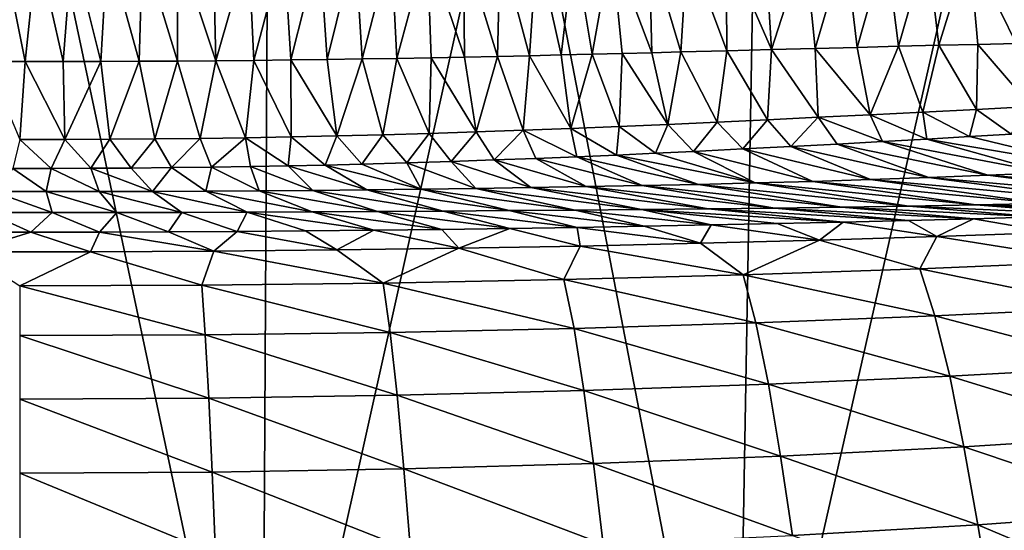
# Model space of a CAD drawing. Header units: millimetres. Extents: x -24 to 24, y -375 to 187.
# Tile 29 of 41: x 0 to 9.31, y 136.34 to 141.16. Entities that reach past the tile are written whole.
import ezdxf

# ---------------------------------------------------------------- set-up
doc = ezdxf.new("R2010")
doc.units = ezdxf.units.MM
doc.header["$LTSCALE"] = 19.07781
for name, color, linetype in [('61', 7, 'CONTINUOUS'), ('62', 7, 'CONTINUOUS'), ('63', 7, 'CONTINUOUS'), ('64', 7, 'CONTINUOUS'), ('65', 7, 'CONTINUOUS'), ('66', 7, 'CONTINUOUS')]:
    doc.layers.add(name, color=color, linetype=linetype)

msp = doc.modelspace()

# ---------------------------------------------------------------- linework, layer by layer
at = {"layer": '61', "color": 7, "linetype": 'CONTINUOUS', "true_color": 0xe0f2ff}
for points in [[(0.0515, 140.7675, 93.923), (-0.1658, 141.8542, 96.3175), (-0.311, 140.7679, 93.9241), (0.0515, 140.7675, 93.923)], [(0.1658, 141.8542, 96.3175), (-0.1658, 141.8542, 96.3175), (0.0515, 140.7675, 93.923), (0.1658, 141.8542, 96.3175)], [(0.411, 140.7678, 93.9249), (0.1658, 141.8542, 96.3175), (0.0515, 140.7675, 93.923), (0.411, 140.7678, 93.9249)], [(0.4975, 141.8541, 96.3206), (0.1658, 141.8542, 96.3175), (0.411, 140.7678, 93.9249), (0.4975, 141.8541, 96.3206)], [(0.7677, 140.7688, 93.9296), (0.4975, 141.8541, 96.3206), (0.411, 140.7678, 93.9249), (0.7677, 140.7688, 93.9296)], [(0.8294, 141.8542, 96.3267), (0.4975, 141.8541, 96.3206), (0.7677, 140.7688, 93.9296), (0.8294, 141.8542, 96.3267)], [(1.1286, 140.7703, 93.9372), (0.8294, 141.8542, 96.3267), (0.7677, 140.7688, 93.9296), (1.1286, 140.7703, 93.9372)], [(1.1617, 141.8543, 96.3358), (0.8294, 141.8542, 96.3267), (1.1286, 140.7703, 93.9372), (1.1617, 141.8543, 96.3358)], [(1.4915, 140.7725, 93.9477), (1.1617, 141.8543, 96.3358), (1.1286, 140.7703, 93.9372), (1.4915, 140.7725, 93.9477)], [(1.4944, 141.8545, 96.3478), (1.1617, 141.8543, 96.3358), (1.4915, 140.7725, 93.9477), (1.4944, 141.8545, 96.3478)], [(1.8535, 140.7754, 93.961), (1.4944, 141.8545, 96.3478), (1.4915, 140.7725, 93.9477), (1.8535, 140.7754, 93.961)], [(1.8278, 141.8547, 96.3629), (1.4944, 141.8545, 96.3478), (1.8535, 140.7754, 93.961), (1.8278, 141.8547, 96.3629)], [(2.162, 141.8551, 96.3809), (1.8278, 141.8547, 96.3629), (1.8535, 140.7754, 93.961), (2.162, 141.8551, 96.3809)], [(2.2117, 140.7789, 93.977), (2.162, 141.8551, 96.3809), (1.8535, 140.7754, 93.961), (2.2117, 140.7789, 93.977)], [(2.4971, 141.8555, 96.402), (2.162, 141.8551, 96.3809), (2.2117, 140.7789, 93.977), (2.4971, 141.8555, 96.402)], [(2.563, 140.7829, 93.9953), (2.4971, 141.8555, 96.402), (2.2117, 140.7789, 93.977), (2.563, 140.7829, 93.9953)], [(2.8335, 141.856, 96.4261), (2.4971, 141.8555, 96.402), (2.563, 140.7829, 93.9953), (2.8335, 141.856, 96.4261)], [(2.9045, 140.7874, 94.0157), (2.8335, 141.856, 96.4261), (2.563, 140.7829, 93.9953), (2.9045, 140.7874, 94.0157)], [(3.1712, 141.8566, 96.4532), (2.8335, 141.856, 96.4261), (2.9045, 140.7874, 94.0157), (3.1712, 141.8566, 96.4532)], [(3.2378, 140.7924, 94.0379), (3.1712, 141.8566, 96.4532), (2.9045, 140.7874, 94.0157), (3.2378, 140.7924, 94.0379)], [(3.5105, 141.8573, 96.4834), (3.1712, 141.8566, 96.4532), (3.2378, 140.7924, 94.0379), (3.5105, 141.8573, 96.4834)], [(3.5656, 140.7978, 94.0621), (3.5105, 141.8573, 96.4834), (3.2378, 140.7924, 94.0379), (3.5656, 140.7978, 94.0621)], [(3.8517, 141.8581, 96.5168), (3.5105, 141.8573, 96.4834), (3.5656, 140.7978, 94.0621), (3.8517, 141.8581, 96.5168)], [(3.8878, 140.8037, 94.088), (3.8517, 141.8581, 96.5168), (3.5656, 140.7978, 94.0621), (3.8878, 140.8037, 94.088)], [(4.1948, 141.8589, 96.5532), (3.8517, 141.8581, 96.5168), (4.2044, 140.8099, 94.1156), (4.1948, 141.8589, 96.5532)], [(4.2044, 140.8099, 94.1156), (3.8517, 141.8581, 96.5168), (3.8878, 140.8037, 94.088), (4.2044, 140.8099, 94.1156)], [(4.5403, 141.8598, 96.5928), (4.1948, 141.8589, 96.5532), (4.5151, 140.8164, 94.1446), (4.5403, 141.8598, 96.5928)], [(4.5151, 140.8164, 94.1446), (4.1948, 141.8589, 96.5532), (4.2044, 140.8099, 94.1156), (4.5151, 140.8164, 94.1446)], [(4.8199, 140.8231, 94.1748), (4.5403, 141.8598, 96.5928), (4.5151, 140.8164, 94.1446), (4.8199, 140.8231, 94.1748)], [(4.8883, 141.8606, 96.6356), (4.5403, 141.8598, 96.5928), (4.8199, 140.8231, 94.1748), (4.8883, 141.8606, 96.6356)], [(5.1184, 140.83, 94.2063), (4.8883, 141.8606, 96.6356), (4.8199, 140.8231, 94.1748), (5.1184, 140.83, 94.2063)], [(5.2392, 141.8613, 96.6815), (4.8883, 141.8606, 96.6356), (5.1184, 140.83, 94.2063), (5.2392, 141.8613, 96.6815)], [(5.41, 140.837, 94.2386), (5.2392, 141.8613, 96.6815), (5.1184, 140.83, 94.2063), (5.41, 140.837, 94.2386)], [(5.5932, 141.8619, 96.7307), (5.2392, 141.8613, 96.6815), (5.41, 140.837, 94.2386), (5.5932, 141.8619, 96.7307)], [(5.6952, 140.844, 94.2717), (5.5932, 141.8619, 96.7307), (5.41, 140.837, 94.2386), (5.6952, 140.844, 94.2717)], [(5.9506, 141.8623, 96.7831), (5.5932, 141.8619, 96.7307), (5.9745, 140.8511, 94.3055), (5.9506, 141.8623, 96.7831)], [(5.9745, 140.8511, 94.3055), (5.5932, 141.8619, 96.7307), (5.6952, 140.844, 94.2717), (5.9745, 140.8511, 94.3055)], [(6.3118, 141.8625, 96.8386), (5.9506, 141.8623, 96.7831), (6.2488, 140.8582, 94.34), (6.3118, 141.8625, 96.8386)], [(6.2488, 140.8582, 94.34), (5.9506, 141.8623, 96.7831), (5.9745, 140.8511, 94.3055), (6.2488, 140.8582, 94.34)], [(6.6828, 140.8696, 94.3971), (6.3118, 141.8625, 96.8386), (6.2488, 140.8582, 94.34), (6.6828, 140.8696, 94.3971)], [(6.677, 141.8623, 96.8974), (6.3118, 141.8625, 96.8386), (6.6828, 140.8696, 94.3971), (6.677, 141.8623, 96.8974)], [(7.0466, 141.8616, 96.9593), (6.677, 141.8623, 96.8974), (7.1067, 140.8808, 94.4556), (7.0466, 141.8616, 96.9593)], [(7.1067, 140.8808, 94.4556), (6.677, 141.8623, 96.8974), (6.6828, 140.8696, 94.3971), (7.1067, 140.8808, 94.4556)], [(7.4209, 141.8604, 97.0243), (7.0466, 141.8616, 96.9593), (7.1067, 140.8808, 94.4556), (7.4209, 141.8604, 97.0243)], [(7.5174, 140.8916, 94.5147), (7.4209, 141.8604, 97.0243), (7.1067, 140.8808, 94.4556), (7.5174, 140.8916, 94.5147)], [(7.8003, 141.8586, 97.0924), (7.4209, 141.8604, 97.0243), (7.5174, 140.8916, 94.5147), (7.8003, 141.8586, 97.0924)], [(7.9164, 140.902, 94.5743), (7.8003, 141.8586, 97.0924), (7.5174, 140.8916, 94.5147), (7.9164, 140.902, 94.5743)], [(8.1851, 141.8561, 97.1636), (7.8003, 141.8586, 97.0924), (7.9164, 140.902, 94.5743), (8.1851, 141.8561, 97.1636)], [(8.3058, 140.912, 94.6341), (8.1851, 141.8561, 97.1636), (7.9164, 140.902, 94.5743), (8.3058, 140.912, 94.6341)], [(8.5757, 141.8528, 97.2377), (8.1851, 141.8561, 97.1636), (8.3058, 140.912, 94.6341), (8.5757, 141.8528, 97.2377)], [(8.6869, 140.9215, 94.6943), (8.5757, 141.8528, 97.2377), (8.3058, 140.912, 94.6341), (8.6869, 140.9215, 94.6943)], [(8.9724, 141.8487, 97.3147), (8.5757, 141.8528, 97.2377), (8.6869, 140.9215, 94.6943), (8.9724, 141.8487, 97.3147)], [(9.0568, 140.9304, 94.7539), (8.9724, 141.8487, 97.3147), (8.6869, 140.9215, 94.6943), (9.0568, 140.9304, 94.7539)], [(9.3756, 141.8436, 97.3944), (8.9724, 141.8487, 97.3147), (9.4167, 140.9388, 94.813), (9.3756, 141.8436, 97.3944)], [(9.4167, 140.9388, 94.813), (8.9724, 141.8487, 97.3147), (9.0568, 140.9304, 94.7539), (9.4167, 140.9388, 94.813)]]:
    msp.add_3dface(points, dxfattribs=at)
at = {"layer": '62', "color": 7, "linetype": 'CONTINUOUS', "true_color": 0xe0f2ff}
for points in [[(7.5174, 140.8916, 94.5147), (7.1067, 140.8808, 94.4556), (7.5476, 140.2416, 91.6563), (7.5174, 140.8916, 94.5147)], [(7.9164, 140.902, 94.5743), (7.5174, 140.8916, 94.5147), (8.0369, 140.2658, 91.7134), (7.9164, 140.902, 94.5743)], [(8.0369, 140.2658, 91.7134), (7.5174, 140.8916, 94.5147), (7.5476, 140.2416, 91.6563), (8.0369, 140.2658, 91.7134)], [(8.3058, 140.912, 94.6341), (7.9164, 140.902, 94.5743), (8.0369, 140.2658, 91.7134), (8.3058, 140.912, 94.6341)], [(8.5349, 140.2909, 91.7737), (8.3058, 140.912, 94.6341), (8.0369, 140.2658, 91.7134), (8.5349, 140.2909, 91.7737)], [(8.6869, 140.9215, 94.6943), (8.3058, 140.912, 94.6341), (8.5349, 140.2909, 91.7737), (8.6869, 140.9215, 94.6943)], [(9.0422, 140.3166, 91.8373), (8.6869, 140.9215, 94.6943), (8.5349, 140.2909, 91.7737), (9.0422, 140.3166, 91.8373)], [(9.0568, 140.9304, 94.7539), (8.6869, 140.9215, 94.6943), (9.0422, 140.3166, 91.8373), (9.0568, 140.9304, 94.7539)], [(9.5595, 140.343, 91.904), (9.0568, 140.9304, 94.7539), (9.0422, 140.3166, 91.8373), (9.5595, 140.343, 91.904)], [(9.4167, 140.9388, 94.813), (9.0568, 140.9304, 94.7539), (9.5595, 140.343, 91.904), (9.4167, 140.9388, 94.813)], [(3.5656, 140.7978, 94.0621), (3.2378, 140.7924, 94.0379), (3.4329, 140.0771, 91.2963), (3.5656, 140.7978, 94.0621)], [(3.8712, 140.0897, 91.3227), (3.5656, 140.7978, 94.0621), (3.4329, 140.0771, 91.2963), (3.8712, 140.0897, 91.3227)], [(3.8878, 140.8037, 94.088), (3.5656, 140.7978, 94.0621), (3.8712, 140.0897, 91.3227), (3.8878, 140.8037, 94.088)], [(4.313, 140.1038, 91.3525), (3.8878, 140.8037, 94.088), (3.8712, 140.0897, 91.3227), (4.313, 140.1038, 91.3525)], [(4.2044, 140.8099, 94.1156), (3.8878, 140.8037, 94.088), (4.313, 140.1038, 91.3525), (4.2044, 140.8099, 94.1156)], [(4.5151, 140.8164, 94.1446), (4.2044, 140.8099, 94.1156), (4.313, 140.1038, 91.3525), (4.5151, 140.8164, 94.1446)], [(4.7588, 140.1194, 91.3856), (4.5151, 140.8164, 94.1446), (4.313, 140.1038, 91.3525), (4.7588, 140.1194, 91.3856)], [(4.8199, 140.8231, 94.1748), (4.5151, 140.8164, 94.1446), (4.7588, 140.1194, 91.3856), (4.8199, 140.8231, 94.1748)], [(5.2091, 140.1366, 91.4221), (4.8199, 140.8231, 94.1748), (4.7588, 140.1194, 91.3856), (5.2091, 140.1366, 91.4221)], [(5.1184, 140.83, 94.2063), (4.8199, 140.8231, 94.1748), (5.2091, 140.1366, 91.4221), (5.1184, 140.83, 94.2063)], [(5.41, 140.837, 94.2386), (5.1184, 140.83, 94.2063), (5.2091, 140.1366, 91.4221), (5.41, 140.837, 94.2386)], [(5.6644, 140.1551, 91.462), (5.41, 140.837, 94.2386), (5.2091, 140.1366, 91.4221), (5.6644, 140.1551, 91.462)], [(5.6952, 140.844, 94.2717), (5.41, 140.837, 94.2386), (5.6644, 140.1551, 91.462), (5.6952, 140.844, 94.2717)], [(6.1253, 140.175, 91.5054), (5.6952, 140.844, 94.2717), (5.6644, 140.1551, 91.462), (6.1253, 140.175, 91.5054)], [(5.9745, 140.8511, 94.3055), (5.6952, 140.844, 94.2717), (6.1253, 140.175, 91.5054), (5.9745, 140.8511, 94.3055)], [(6.2488, 140.8582, 94.34), (5.9745, 140.8511, 94.3055), (6.1253, 140.175, 91.5054), (6.2488, 140.8582, 94.34)], [(6.5924, 140.1961, 91.5523), (6.2488, 140.8582, 94.34), (6.1253, 140.175, 91.5054), (6.5924, 140.1961, 91.5523)], [(6.6828, 140.8696, 94.3971), (6.2488, 140.8582, 94.34), (6.5924, 140.1961, 91.5523), (6.6828, 140.8696, 94.3971)], [(7.0663, 140.2183, 91.6026), (6.6828, 140.8696, 94.3971), (6.5924, 140.1961, 91.5523), (7.0663, 140.2183, 91.6026)], [(7.1067, 140.8808, 94.4556), (6.6828, 140.8696, 94.3971), (7.0663, 140.2183, 91.6026), (7.1067, 140.8808, 94.4556)], [(7.5476, 140.2416, 91.6563), (7.1067, 140.8808, 94.4556), (7.0663, 140.2183, 91.6026), (7.5476, 140.2416, 91.6563)], [(0.0515, 140.7675, 93.923), (-0.311, 140.7679, 93.9241), (0, 140.0315, 91.1979), (0.0515, 140.7675, 93.923)], [(0.4255, 140.0321, 91.1994), (0.0515, 140.7675, 93.923), (0, 140.0315, 91.1979), (0.4255, 140.0321, 91.1994)], [(0.411, 140.7678, 93.9249), (0.0515, 140.7675, 93.923), (0.4255, 140.0321, 91.1994), (0.411, 140.7678, 93.9249)], [(0.7677, 140.7688, 93.9296), (0.411, 140.7678, 93.9249), (0.4255, 140.0321, 91.1994), (0.7677, 140.7688, 93.9296)], [(0.8514, 140.0341, 91.204), (0.7677, 140.7688, 93.9296), (0.4255, 140.0321, 91.1994), (0.8514, 140.0341, 91.204)], [(1.1286, 140.7703, 93.9372), (0.7677, 140.7688, 93.9296), (0.8514, 140.0341, 91.204), (1.1286, 140.7703, 93.9372)], [(1.2779, 140.0376, 91.2117), (1.1286, 140.7703, 93.9372), (0.8514, 140.0341, 91.204), (1.2779, 140.0376, 91.2117)], [(1.4915, 140.7725, 93.9477), (1.1286, 140.7703, 93.9372), (1.2779, 140.0376, 91.2117), (1.4915, 140.7725, 93.9477)], [(1.7054, 140.0424, 91.2224), (1.4915, 140.7725, 93.9477), (1.2779, 140.0376, 91.2117), (1.7054, 140.0424, 91.2224)], [(1.8535, 140.7754, 93.961), (1.4915, 140.7725, 93.9477), (1.7054, 140.0424, 91.2224), (1.8535, 140.7754, 93.961)], [(2.1342, 140.0488, 91.2362), (1.8535, 140.7754, 93.961), (1.7054, 140.0424, 91.2224), (2.1342, 140.0488, 91.2362)], [(2.2117, 140.7789, 93.977), (1.8535, 140.7754, 93.961), (2.1342, 140.0488, 91.2362), (2.2117, 140.7789, 93.977)], [(2.5648, 140.0567, 91.253), (2.2117, 140.7789, 93.977), (2.1342, 140.0488, 91.2362), (2.5648, 140.0567, 91.253)], [(2.563, 140.7829, 93.9953), (2.2117, 140.7789, 93.977), (2.5648, 140.0567, 91.253), (2.563, 140.7829, 93.9953)], [(2.9045, 140.7874, 94.0157), (2.563, 140.7829, 93.9953), (2.9976, 140.0661, 91.273), (2.9045, 140.7874, 94.0157)], [(2.9976, 140.0661, 91.273), (2.563, 140.7829, 93.9953), (2.5648, 140.0567, 91.253), (2.9976, 140.0661, 91.273)], [(3.2378, 140.7924, 94.0379), (2.9045, 140.7874, 94.0157), (2.9976, 140.0661, 91.273), (3.2378, 140.7924, 94.0379)], [(3.4329, 140.0771, 91.2963), (3.2378, 140.7924, 94.0379), (2.9976, 140.0661, 91.273), (3.4329, 140.0771, 91.2963)], [(9.5595, 140.343, 91.904), (9.0422, 140.3166, 91.8373), (9.3713, 140.083, 88.9369), (9.5595, 140.343, 91.904)], [(7.5476, 140.2416, 91.6563), (7.0663, 140.2183, 91.6026), (7.2886, 139.9657, 88.7585), (7.5476, 140.2416, 91.6563)], [(7.7274, 139.9893, 88.7936), (7.5476, 140.2416, 91.6563), (7.2886, 139.9657, 88.7585), (7.7274, 139.9893, 88.7936)], [(8.0369, 140.2658, 91.7134), (7.5476, 140.2416, 91.6563), (8.1549, 140.0129, 88.8292), (8.0369, 140.2658, 91.7134)], [(8.1549, 140.0129, 88.8292), (7.5476, 140.2416, 91.6563), (7.7274, 139.9893, 88.7936), (8.1549, 140.0129, 88.8292)], [(8.5349, 140.2909, 91.7737), (8.0369, 140.2658, 91.7134), (8.5727, 140.0366, 88.8652), (8.5349, 140.2909, 91.7737)], [(8.5727, 140.0366, 88.8652), (8.0369, 140.2658, 91.7134), (8.1549, 140.0129, 88.8292), (8.5727, 140.0366, 88.8652)], [(9.0422, 140.3166, 91.8373), (8.5349, 140.2909, 91.7737), (8.9778, 140.0599, 88.9011), (9.0422, 140.3166, 91.8373)], [(8.9778, 140.0599, 88.9011), (8.5349, 140.2909, 91.7737), (8.5727, 140.0366, 88.8652), (8.9778, 140.0599, 88.9011)], [(9.3713, 140.083, 88.9369), (9.0422, 140.3166, 91.8373), (8.9778, 140.0599, 88.9011), (9.3713, 140.083, 88.9369)], [(5.6644, 140.1551, 91.462), (5.2091, 140.1366, 91.4221), (5.6405, 139.8853, 88.6415), (5.6644, 140.1551, 91.462)], [(6.0078, 139.902, 88.6654), (5.6644, 140.1551, 91.462), (5.6405, 139.8853, 88.6415), (6.0078, 139.902, 88.6654)], [(6.1253, 140.175, 91.5054), (5.6644, 140.1551, 91.462), (6.0078, 139.902, 88.6654), (6.1253, 140.175, 91.5054)], [(6.3675, 139.919, 88.69), (6.1253, 140.175, 91.5054), (6.0078, 139.902, 88.6654), (6.3675, 139.919, 88.69)], [(6.5924, 140.1961, 91.5523), (6.1253, 140.175, 91.5054), (6.3675, 139.919, 88.69), (6.5924, 140.1961, 91.5523)], [(6.8359, 139.9423, 88.7239), (6.5924, 140.1961, 91.5523), (6.3675, 139.919, 88.69), (6.8359, 139.9423, 88.7239)], [(7.0663, 140.2183, 91.6026), (6.5924, 140.1961, 91.5523), (6.8359, 139.9423, 88.7239), (7.0663, 140.2183, 91.6026)], [(7.2886, 139.9657, 88.7585), (7.0663, 140.2183, 91.6026), (6.8359, 139.9423, 88.7239), (7.2886, 139.9657, 88.7585)], [(2.5648, 140.0567, 91.253), (2.1342, 140.0488, 91.2362), (2.5362, 139.7834, 88.4972), (2.5648, 140.0567, 91.253)], [(2.887, 139.7911, 88.5081), (2.5648, 140.0567, 91.253), (2.5362, 139.7834, 88.4972), (2.887, 139.7911, 88.5081)], [(2.9976, 140.0661, 91.273), (2.5648, 140.0567, 91.253), (2.887, 139.7911, 88.5081), (2.9976, 140.0661, 91.273)], [(3.2334, 139.7997, 88.5202), (2.9976, 140.0661, 91.273), (2.887, 139.7911, 88.5081), (3.2334, 139.7997, 88.5202)], [(3.4329, 140.0771, 91.2963), (2.9976, 140.0661, 91.273), (3.2334, 139.7997, 88.5202), (3.4329, 140.0771, 91.2963)], [(3.6594, 139.8116, 88.5371), (3.4329, 140.0771, 91.2963), (3.2334, 139.7997, 88.5202), (3.6594, 139.8116, 88.5371)], [(3.8712, 140.0897, 91.3227), (3.4329, 140.0771, 91.2963), (3.6594, 139.8116, 88.5371), (3.8712, 140.0897, 91.3227)], [(4.0765, 139.8247, 88.5555), (3.8712, 140.0897, 91.3227), (3.6594, 139.8116, 88.5371), (4.0765, 139.8247, 88.5555)], [(4.313, 140.1038, 91.3525), (3.8712, 140.0897, 91.3227), (4.0765, 139.8247, 88.5555), (4.313, 140.1038, 91.3525)], [(4.4835, 139.8387, 88.5754), (4.313, 140.1038, 91.3525), (4.0765, 139.8247, 88.5555), (4.4835, 139.8387, 88.5754)], [(4.7588, 140.1194, 91.3856), (4.313, 140.1038, 91.3525), (4.4835, 139.8387, 88.5754), (4.7588, 140.1194, 91.3856)], [(4.8794, 139.8536, 88.5964), (4.7588, 140.1194, 91.3856), (4.4835, 139.8387, 88.5754), (4.8794, 139.8536, 88.5964)], [(5.2091, 140.1366, 91.4221), (4.7588, 140.1194, 91.3856), (5.2647, 139.8692, 88.6185), (5.2091, 140.1366, 91.4221)], [(5.2647, 139.8692, 88.6185), (4.7588, 140.1194, 91.3856), (4.8794, 139.8536, 88.5964), (5.2647, 139.8692, 88.6185)], [(5.6405, 139.8853, 88.6415), (5.2091, 140.1366, 91.4221), (5.2647, 139.8692, 88.6185), (5.6405, 139.8853, 88.6415)], [(0.2987, 139.7584, 88.4605), (0, 140.0315, 91.1979), (-0.066, 139.7581, 88.46), (0.2987, 139.7584, 88.4605)], [(0.4255, 140.0321, 91.1994), (0, 140.0315, 91.1979), (0.2987, 139.7584, 88.4605), (0.4255, 140.0321, 91.1994)], [(0.6737, 139.7597, 88.4626), (0.4255, 140.0321, 91.1994), (0.2987, 139.7584, 88.4605), (0.6737, 139.7597, 88.4626)], [(0.8514, 140.0341, 91.204), (0.4255, 140.0321, 91.1994), (0.6737, 139.7597, 88.4626), (0.8514, 140.0341, 91.204)], [(1.0542, 139.7622, 88.4665), (0.8514, 140.0341, 91.204), (0.6737, 139.7597, 88.4626), (1.0542, 139.7622, 88.4665)], [(1.2779, 140.0376, 91.2117), (0.8514, 140.0341, 91.204), (1.0542, 139.7622, 88.4665), (1.2779, 140.0376, 91.2117)], [(1.4354, 139.766, 88.472), (1.2779, 140.0376, 91.2117), (1.0542, 139.7622, 88.4665), (1.4354, 139.766, 88.472)], [(1.7054, 140.0424, 91.2224), (1.2779, 140.0376, 91.2117), (1.4354, 139.766, 88.472), (1.7054, 140.0424, 91.2224)], [(1.8124, 139.7708, 88.479), (1.7054, 140.0424, 91.2224), (1.4354, 139.766, 88.472), (1.8124, 139.7708, 88.479)], [(2.1342, 140.0488, 91.2362), (1.7054, 140.0424, 91.2224), (1.8124, 139.7708, 88.479), (2.1342, 140.0488, 91.2362)], [(2.1803, 139.7767, 88.4875), (2.1342, 140.0488, 91.2362), (1.8124, 139.7708, 88.479), (2.1803, 139.7767, 88.4875)], [(2.5362, 139.7834, 88.4972), (2.1342, 140.0488, 91.2362), (2.1803, 139.7767, 88.4875), (2.5362, 139.7834, 88.4972)]]:
    msp.add_3dface(points, dxfattribs=at)
at = {"layer": '63', "color": 7, "linetype": 'CONTINUOUS', "true_color": 0xe0f2ff}
for points in [[(8.9778, 140.0599, 88.9011), (8.5727, 140.0366, 88.8652), (10.2794, 139.7446, 75.0006), (8.9778, 140.0599, 88.9011)], [(9.3713, 140.083, 88.9369), (8.9778, 140.0599, 88.9011), (10.2794, 139.7446, 75.0006), (9.3713, 140.083, 88.9369)], [(7.2886, 139.9657, 88.7585), (6.8359, 139.9423, 88.7239), (8.0417, 139.6534, 75.3575), (7.2886, 139.9657, 88.7585)], [(7.7274, 139.9893, 88.7936), (7.2886, 139.9657, 88.7585), (8.5936, 139.6724, 75.2766), (7.7274, 139.9893, 88.7936)], [(8.5936, 139.6724, 75.2766), (7.2886, 139.9657, 88.7585), (8.0417, 139.6534, 75.3575), (8.5936, 139.6724, 75.2766)], [(8.1549, 140.0129, 88.8292), (7.7274, 139.9893, 88.7936), (9.1505, 139.6938, 75.1901), (8.1549, 140.0129, 88.8292)], [(9.1505, 139.6938, 75.1901), (7.7274, 139.9893, 88.7936), (8.5936, 139.6724, 75.2766), (9.1505, 139.6938, 75.1901)], [(8.5727, 140.0366, 88.8652), (8.1549, 140.0129, 88.8292), (9.7124, 139.7178, 75.0981), (8.5727, 140.0366, 88.8652)], [(9.7124, 139.7178, 75.0981), (8.1549, 140.0129, 88.8292), (9.1505, 139.6938, 75.1901), (9.7124, 139.7178, 75.0981)], [(10.2794, 139.7446, 75.0006), (8.5727, 140.0366, 88.8652), (9.7124, 139.7178, 75.0981), (10.2794, 139.7446, 75.0006)], [(5.2647, 139.8692, 88.6185), (4.8794, 139.8536, 88.5964), (5.8827, 139.5969, 75.6246), (5.2647, 139.8692, 88.6185)], [(5.6405, 139.8853, 88.6415), (5.2647, 139.8692, 88.6185), (6.4154, 139.6085, 75.5662), (5.6405, 139.8853, 88.6415)], [(6.4154, 139.6085, 75.5662), (5.2647, 139.8692, 88.6185), (5.8827, 139.5969, 75.6246), (6.4154, 139.6085, 75.5662)], [(6.0078, 139.902, 88.6654), (5.6405, 139.8853, 88.6415), (6.9527, 139.6217, 75.5023), (6.0078, 139.902, 88.6654)], [(6.9527, 139.6217, 75.5023), (5.6405, 139.8853, 88.6415), (6.4154, 139.6085, 75.5662), (6.9527, 139.6217, 75.5023)], [(6.3675, 139.919, 88.69), (6.0078, 139.902, 88.6654), (6.9527, 139.6217, 75.5023), (6.3675, 139.919, 88.69)], [(6.8359, 139.9423, 88.7239), (6.3675, 139.919, 88.69), (7.4948, 139.6366, 75.4327), (6.8359, 139.9423, 88.7239)], [(7.4948, 139.6366, 75.4327), (6.3675, 139.919, 88.69), (6.9527, 139.6217, 75.5023), (7.4948, 139.6366, 75.4327)], [(8.0417, 139.6534, 75.3575), (6.8359, 139.9423, 88.7239), (7.4948, 139.6366, 75.4327), (8.0417, 139.6534, 75.3575)], [(2.1803, 139.7767, 88.4875), (1.8124, 139.7708, 88.479), (2.263, 139.5473, 75.8867), (2.1803, 139.7767, 88.4875)], [(2.5362, 139.7834, 88.4972), (2.1803, 139.7767, 88.4875), (2.7704, 139.5515, 75.8642), (2.5362, 139.7834, 88.4972)], [(2.7704, 139.5515, 75.8642), (2.1803, 139.7767, 88.4875), (2.263, 139.5473, 75.8867), (2.7704, 139.5515, 75.8642)], [(2.887, 139.7911, 88.5081), (2.5362, 139.7834, 88.4972), (3.2805, 139.5566, 75.8368), (2.887, 139.7911, 88.5081)], [(3.2805, 139.5566, 75.8368), (2.5362, 139.7834, 88.4972), (2.7704, 139.5515, 75.8642), (3.2805, 139.5566, 75.8368)], [(3.2334, 139.7997, 88.5202), (2.887, 139.7911, 88.5081), (3.7936, 139.5626, 75.8047), (3.2334, 139.7997, 88.5202)], [(3.7936, 139.5626, 75.8047), (2.887, 139.7911, 88.5081), (3.2805, 139.5566, 75.8368), (3.7936, 139.5626, 75.8047)], [(3.6594, 139.8116, 88.5371), (3.2334, 139.7997, 88.5202), (3.7936, 139.5626, 75.8047), (3.6594, 139.8116, 88.5371)], [(4.0765, 139.8247, 88.5555), (3.6594, 139.8116, 88.5371), (4.3101, 139.5695, 75.7675), (4.0765, 139.8247, 88.5555)], [(4.3101, 139.5695, 75.7675), (3.6594, 139.8116, 88.5371), (3.7936, 139.5626, 75.8047), (4.3101, 139.5695, 75.7675)], [(4.4835, 139.8387, 88.5754), (4.0765, 139.8247, 88.5555), (4.8302, 139.5775, 75.7251), (4.4835, 139.8387, 88.5754)], [(4.8302, 139.5775, 75.7251), (4.0765, 139.8247, 88.5555), (4.3101, 139.5695, 75.7675), (4.8302, 139.5775, 75.7251)], [(4.8794, 139.8536, 88.5964), (4.4835, 139.8387, 88.5754), (5.3543, 139.5866, 75.6776), (4.8794, 139.8536, 88.5964)], [(5.3543, 139.5866, 75.6776), (4.4835, 139.8387, 88.5754), (4.8302, 139.5775, 75.7251), (5.3543, 139.5866, 75.6776)], [(5.8827, 139.5969, 75.6246), (4.8794, 139.8536, 88.5964), (5.3543, 139.5866, 75.6776), (5.8827, 139.5969, 75.6246)], [(0.2506, 139.5395, 75.9314), (-0.066, 139.7581, 88.46), (-0.2506, 139.5396, 75.9314), (0.2506, 139.5395, 75.9314)], [(0.2987, 139.7584, 88.4605), (-0.066, 139.7581, 88.46), (0.2506, 139.5395, 75.9314), (0.2987, 139.7584, 88.4605)], [(0.752, 139.5401, 75.9269), (0.2987, 139.7584, 88.4605), (0.2506, 139.5395, 75.9314), (0.752, 139.5401, 75.9269)], [(0.6737, 139.7597, 88.4626), (0.2987, 139.7584, 88.4605), (0.752, 139.5401, 75.9269), (0.6737, 139.7597, 88.4626)], [(1.0542, 139.7622, 88.4665), (0.6737, 139.7597, 88.4626), (1.2542, 139.5417, 75.918), (1.0542, 139.7622, 88.4665)], [(1.2542, 139.5417, 75.918), (0.6737, 139.7597, 88.4626), (0.752, 139.5401, 75.9269), (1.2542, 139.5417, 75.918)], [(1.4354, 139.766, 88.472), (1.0542, 139.7622, 88.4665), (1.2542, 139.5417, 75.918), (1.4354, 139.766, 88.472)], [(1.7577, 139.5441, 75.9046), (1.4354, 139.766, 88.472), (1.2542, 139.5417, 75.918), (1.7577, 139.5441, 75.9046)], [(1.8124, 139.7708, 88.479), (1.4354, 139.766, 88.472), (1.7577, 139.5441, 75.9046), (1.8124, 139.7708, 88.479)], [(2.263, 139.5473, 75.8867), (1.8124, 139.7708, 88.479), (1.7577, 139.5441, 75.9046), (2.263, 139.5473, 75.8867)], [(9.1505, 139.6938, 75.1901), (8.5936, 139.6724, 75.2766), (10.9389, 139.4665, 62.4022), (9.1505, 139.6938, 75.1901)], [(9.7124, 139.7178, 75.0981), (9.1505, 139.6938, 75.1901), (11.5698, 139.4909, 62.1329), (9.7124, 139.7178, 75.0981)], [(9.1505, 139.6938, 75.1901), (10.9389, 139.4665, 62.4022), (11.5698, 139.4909, 62.1329), (9.1505, 139.6938, 75.1901)], [(5.8827, 139.5969, 75.6246), (5.3543, 139.5866, 75.6776), (7.1377, 139.3842, 63.6776), (5.8827, 139.5969, 75.6246)], [(6.4154, 139.6085, 75.5662), (5.8827, 139.5969, 75.6246), (7.7701, 139.3926, 63.5056), (6.4154, 139.6085, 75.5662)], [(5.8827, 139.5969, 75.6246), (7.1377, 139.3842, 63.6776), (7.7701, 139.3926, 63.5056), (5.8827, 139.5969, 75.6246)], [(6.9527, 139.6217, 75.5023), (6.4154, 139.6085, 75.5662), (8.4036, 139.4026, 63.3175), (6.9527, 139.6217, 75.5023)], [(6.4154, 139.6085, 75.5662), (7.7701, 139.3926, 63.5056), (8.4036, 139.4026, 63.3175), (6.4154, 139.6085, 75.5662)], [(7.4948, 139.6366, 75.4327), (6.9527, 139.6217, 75.5023), (9.0378, 139.4145, 63.1131), (7.4948, 139.6366, 75.4327)], [(6.9527, 139.6217, 75.5023), (8.4036, 139.4026, 63.3175), (9.0378, 139.4145, 63.1131), (6.9527, 139.6217, 75.5023)], [(8.0417, 139.6534, 75.3575), (7.4948, 139.6366, 75.4327), (9.6722, 139.4288, 62.8924), (8.0417, 139.6534, 75.3575)], [(7.4948, 139.6366, 75.4327), (9.0378, 139.4145, 63.1131), (9.6722, 139.4288, 62.8924), (7.4948, 139.6366, 75.4327)], [(8.5936, 139.6724, 75.2766), (8.0417, 139.6534, 75.3575), (10.3061, 139.4459, 62.6554), (8.5936, 139.6724, 75.2766)], [(8.0417, 139.6534, 75.3575), (9.6722, 139.4288, 62.8924), (10.3061, 139.4459, 62.6554), (8.0417, 139.6534, 75.3575)], [(8.5936, 139.6724, 75.2766), (10.3061, 139.4459, 62.6554), (10.9389, 139.4665, 62.4022), (8.5936, 139.6724, 75.2766)], [(-0.2506, 139.5396, 75.9314), (-0.3064, 139.3415, 64.5841), (0.3064, 139.3414, 64.5841), (-0.2506, 139.5396, 75.9314)], [(0.2506, 139.5395, 75.9314), (-0.2506, 139.5396, 75.9314), (0.3064, 139.3414, 64.5841), (0.2506, 139.5395, 75.9314)], [(0.752, 139.5401, 75.9269), (0.2506, 139.5395, 75.9314), (0.9196, 139.3421, 64.5709), (0.752, 139.5401, 75.9269)], [(0.2506, 139.5395, 75.9314), (0.3064, 139.3414, 64.5841), (0.9196, 139.3421, 64.5709), (0.2506, 139.5395, 75.9314)], [(1.2542, 139.5417, 75.918), (0.752, 139.5401, 75.9269), (1.5334, 139.3434, 64.5446), (1.2542, 139.5417, 75.918)], [(0.752, 139.5401, 75.9269), (0.9196, 139.3421, 64.5709), (1.5334, 139.3434, 64.5446), (0.752, 139.5401, 75.9269)], [(1.7577, 139.5441, 75.9046), (1.2542, 139.5417, 75.918), (2.1484, 139.3455, 64.505), (1.7577, 139.5441, 75.9046)], [(1.2542, 139.5417, 75.918), (1.5334, 139.3434, 64.5446), (2.1484, 139.3455, 64.505), (1.2542, 139.5417, 75.918)], [(2.263, 139.5473, 75.8867), (1.7577, 139.5441, 75.9046), (2.7649, 139.3483, 64.452), (2.263, 139.5473, 75.8867)], [(1.7577, 139.5441, 75.9046), (2.1484, 139.3455, 64.505), (2.7649, 139.3483, 64.452), (1.7577, 139.5441, 75.9046)], [(2.7704, 139.5515, 75.8642), (2.263, 139.5473, 75.8867), (3.3832, 139.3517, 64.3852), (2.7704, 139.5515, 75.8642)], [(2.263, 139.5473, 75.8867), (2.7649, 139.3483, 64.452), (3.3832, 139.3517, 64.3852), (2.263, 139.5473, 75.8867)], [(3.2805, 139.5566, 75.8368), (2.7704, 139.5515, 75.8642), (4.0036, 139.3557, 64.3043), (3.2805, 139.5566, 75.8368)], [(2.7704, 139.5515, 75.8642), (3.3832, 139.3517, 64.3852), (4.0036, 139.3557, 64.3043), (2.7704, 139.5515, 75.8642)], [(3.7936, 139.5626, 75.8047), (3.2805, 139.5566, 75.8368), (4.6261, 139.3602, 64.209), (3.7936, 139.5626, 75.8047)], [(3.2805, 139.5566, 75.8368), (4.0036, 139.3557, 64.3043), (4.6261, 139.3602, 64.209), (3.2805, 139.5566, 75.8368)], [(4.3101, 139.5695, 75.7675), (3.7936, 139.5626, 75.8047), (5.2509, 139.3652, 64.0991), (4.3101, 139.5695, 75.7675)], [(3.7936, 139.5626, 75.8047), (4.6261, 139.3602, 64.209), (5.2509, 139.3652, 64.0991), (3.7936, 139.5626, 75.8047)], [(4.8302, 139.5775, 75.7251), (4.3101, 139.5695, 75.7675), (5.8778, 139.3708, 63.9741), (4.8302, 139.5775, 75.7251)], [(4.3101, 139.5695, 75.7675), (5.2509, 139.3652, 64.0991), (5.8778, 139.3708, 63.9741), (4.3101, 139.5695, 75.7675)], [(5.3543, 139.5866, 75.6776), (4.8302, 139.5775, 75.7251), (6.5068, 139.377, 63.8337), (5.3543, 139.5866, 75.6776)], [(4.8302, 139.5775, 75.7251), (5.8778, 139.3708, 63.9741), (6.5068, 139.377, 63.8337), (4.8302, 139.5775, 75.7251)], [(5.3543, 139.5866, 75.6776), (6.5068, 139.377, 63.8337), (7.1377, 139.3842, 63.6776), (5.3543, 139.5866, 75.6776)], [(7.7701, 139.3926, 63.5056), (9.6225, 139.3024, 51.9056), (8.4036, 139.4026, 63.3175), (7.7701, 139.3926, 63.5056)], [(8.4036, 139.4026, 63.3175), (10.2263, 139.3221, 51.6234), (9.0378, 139.4145, 63.1131), (8.4036, 139.4026, 63.3175)], [(9.6225, 139.3024, 51.9056), (10.2263, 139.3221, 51.6234), (8.4036, 139.4026, 63.3175), (9.6225, 139.3024, 51.9056)], [(9.0378, 139.4145, 63.1131), (11.4151, 139.3671, 51.0067), (9.6722, 139.4288, 62.8924), (9.0378, 139.4145, 63.1131)], [(10.8242, 139.3436, 51.3236), (11.4151, 139.3671, 51.0067), (9.0378, 139.4145, 63.1131), (10.8242, 139.3436, 51.3236)], [(10.2263, 139.3221, 51.6234), (10.8242, 139.3436, 51.3236), (9.0378, 139.4145, 63.1131), (10.2263, 139.3221, 51.6234)], [(-0.5462, 139.1569, 53.978), (0.1048, 139.1563, 53.9841), (-0.3064, 139.3415, 64.5841), (-0.5462, 139.1569, 53.978)], [(-0.3064, 139.3415, 64.5841), (0.1048, 139.1563, 53.9841), (0.3064, 139.3414, 64.5841), (-0.3064, 139.3415, 64.5841)], [(0.1048, 139.1563, 53.9841), (0.7554, 139.1573, 53.9721), (0.3064, 139.3414, 64.5841), (0.1048, 139.1563, 53.9841)], [(0.3064, 139.3414, 64.5841), (0.7554, 139.1573, 53.9721), (0.9196, 139.3421, 64.5709), (0.3064, 139.3414, 64.5841)], [(0.7554, 139.1573, 53.9721), (1.4055, 139.1596, 53.9417), (0.9196, 139.3421, 64.5709), (0.7554, 139.1573, 53.9721)], [(0.9196, 139.3421, 64.5709), (1.4055, 139.1596, 53.9417), (1.5334, 139.3434, 64.5446), (0.9196, 139.3421, 64.5709)], [(1.4055, 139.1596, 53.9417), (2.0551, 139.1634, 53.8931), (1.5334, 139.3434, 64.5446), (1.4055, 139.1596, 53.9417)], [(1.5334, 139.3434, 64.5446), (2.0551, 139.1634, 53.8931), (2.1484, 139.3455, 64.505), (1.5334, 139.3434, 64.5446)], [(2.0551, 139.1634, 53.8931), (2.7028, 139.1685, 53.8264), (2.1484, 139.3455, 64.505), (2.0551, 139.1634, 53.8931)], [(2.1484, 139.3455, 64.505), (3.3479, 139.175, 53.7417), (2.7649, 139.3483, 64.452), (2.1484, 139.3455, 64.505)], [(2.7028, 139.1685, 53.8264), (3.3479, 139.175, 53.7417), (2.1484, 139.3455, 64.505), (2.7028, 139.1685, 53.8264)], [(2.7649, 139.3483, 64.452), (3.9906, 139.1827, 53.6389), (3.3832, 139.3517, 64.3852), (2.7649, 139.3483, 64.452)], [(3.3479, 139.175, 53.7417), (3.9906, 139.1827, 53.6389), (2.7649, 139.3483, 64.452), (3.3479, 139.175, 53.7417)], [(3.3832, 139.3517, 64.3852), (4.631, 139.1916, 53.5181), (4.0036, 139.3557, 64.3043), (3.3832, 139.3517, 64.3852)], [(3.9906, 139.1827, 53.6389), (4.631, 139.1916, 53.5181), (3.3832, 139.3517, 64.3852), (3.9906, 139.1827, 53.6389)], [(4.0036, 139.3557, 64.3043), (5.2689, 139.2016, 53.379), (4.6261, 139.3602, 64.209), (4.0036, 139.3557, 64.3043)], [(4.631, 139.1916, 53.5181), (5.2689, 139.2016, 53.379), (4.0036, 139.3557, 64.3043), (4.631, 139.1916, 53.5181)], [(4.6261, 139.3602, 64.209), (5.9036, 139.2127, 53.222), (5.2509, 139.3652, 64.0991), (4.6261, 139.3602, 64.209)], [(5.2689, 139.2016, 53.379), (5.9036, 139.2127, 53.222), (4.6261, 139.3602, 64.209), (5.2689, 139.2016, 53.379)], [(5.2509, 139.3652, 64.0991), (6.5342, 139.2248, 53.0472), (5.8778, 139.3708, 63.9741), (5.2509, 139.3652, 64.0991)], [(5.9036, 139.2127, 53.222), (6.5342, 139.2248, 53.0472), (5.2509, 139.3652, 64.0991), (5.9036, 139.2127, 53.222)], [(5.8778, 139.3708, 63.9741), (7.7828, 139.2521, 52.6442), (6.5068, 139.377, 63.8337), (5.8778, 139.3708, 63.9741)], [(7.1605, 139.2379, 52.8546), (7.7828, 139.2521, 52.6442), (5.8778, 139.3708, 63.9741), (7.1605, 139.2379, 52.8546)], [(6.5342, 139.2248, 53.0472), (7.1605, 139.2379, 52.8546), (5.8778, 139.3708, 63.9741), (6.5342, 139.2248, 53.0472)], [(6.5068, 139.377, 63.8337), (8.4006, 139.2675, 52.4159), (7.1377, 139.3842, 63.6776), (6.5068, 139.377, 63.8337)], [(7.7828, 139.2521, 52.6442), (8.4006, 139.2675, 52.4159), (6.5068, 139.377, 63.8337), (7.7828, 139.2521, 52.6442)], [(7.1377, 139.3842, 63.6776), (9.0138, 139.2842, 52.1698), (7.7701, 139.3926, 63.5056), (7.1377, 139.3842, 63.6776)], [(8.4006, 139.2675, 52.4159), (9.0138, 139.2842, 52.1698), (7.1377, 139.3842, 63.6776), (8.4006, 139.2675, 52.4159)], [(9.0138, 139.2842, 52.1698), (9.6225, 139.3024, 51.9056), (7.7701, 139.3926, 63.5056), (9.0138, 139.2842, 52.1698)]]:
    msp.add_3dface(points, dxfattribs=at)
at = {"layer": '64', "color": 7, "linetype": 'CONTINUOUS', "true_color": 0xe0f2ff}
for points in [[(6.5342, 139.2248, 53.0472), (5.9036, 139.2127, 53.222), (6.4338, 139.0516, 51.6611), (6.5342, 139.2248, 53.0472)], [(7.5584, 139.0811, 51.2983), (6.5342, 139.2248, 53.0472), (6.4338, 139.0516, 51.6611), (7.5584, 139.0811, 51.2983)], [(7.1605, 139.2379, 52.8546), (6.5342, 139.2248, 53.0472), (7.5584, 139.0811, 51.2983), (7.1605, 139.2379, 52.8546)], [(7.7828, 139.2521, 52.6442), (7.1605, 139.2379, 52.8546), (7.5584, 139.0811, 51.2983), (7.7828, 139.2521, 52.6442)], [(8.6696, 139.115, 50.876), (7.7828, 139.2521, 52.6442), (7.5584, 139.0811, 51.2983), (8.6696, 139.115, 50.876)], [(8.4006, 139.2675, 52.4159), (7.7828, 139.2521, 52.6442), (8.6696, 139.115, 50.876), (8.4006, 139.2675, 52.4159)], [(9.0138, 139.2842, 52.1698), (8.4006, 139.2675, 52.4159), (8.6696, 139.115, 50.876), (9.0138, 139.2842, 52.1698)], [(9.7653, 139.1539, 50.3943), (9.0138, 139.2842, 52.1698), (8.6696, 139.115, 50.876), (9.7653, 139.1539, 50.3943)], [(9.6225, 139.3024, 51.9056), (9.0138, 139.2842, 52.1698), (9.7653, 139.1539, 50.3943), (9.6225, 139.3024, 51.9056)], [(0.1048, 139.1563, 53.9841), (-0.5462, 139.1569, 53.978), (-0.4969, 138.9722, 52.5863), (0.1048, 139.1563, 53.9841)], [(0.6699, 138.9726, 52.5819), (0.1048, 139.1563, 53.9841), (-0.4969, 138.9722, 52.5863), (0.6699, 138.9726, 52.5819)], [(0.7554, 139.1573, 53.9721), (0.1048, 139.1563, 53.9841), (0.6699, 138.9726, 52.5819), (0.7554, 139.1573, 53.9721)], [(1.8348, 138.9784, 52.5173), (0.7554, 139.1573, 53.9721), (0.6699, 138.9726, 52.5819), (1.8348, 138.9784, 52.5173)], [(1.4055, 139.1596, 53.9417), (0.7554, 139.1573, 53.9721), (1.8348, 138.9784, 52.5173), (1.4055, 139.1596, 53.9417)], [(2.0551, 139.1634, 53.8931), (1.4055, 139.1596, 53.9417), (1.8348, 138.9784, 52.5173), (2.0551, 139.1634, 53.8931)], [(2.9966, 138.9895, 52.3927), (2.0551, 139.1634, 53.8931), (1.8348, 138.9784, 52.5173), (2.9966, 138.9895, 52.3927)], [(2.7028, 139.1685, 53.8264), (2.0551, 139.1634, 53.8931), (2.9966, 138.9895, 52.3927), (2.7028, 139.1685, 53.8264)], [(3.3479, 139.175, 53.7417), (2.7028, 139.1685, 53.8264), (2.9966, 138.9895, 52.3927), (3.3479, 139.175, 53.7417)], [(4.1512, 139.0056, 52.2084), (3.3479, 139.175, 53.7417), (2.9966, 138.9895, 52.3927), (4.1512, 139.0056, 52.2084)], [(3.9906, 139.1827, 53.6389), (3.3479, 139.175, 53.7417), (4.1512, 139.0056, 52.2084), (3.9906, 139.1827, 53.6389)], [(4.631, 139.1916, 53.5181), (3.9906, 139.1827, 53.6389), (4.1512, 139.0056, 52.2084), (4.631, 139.1916, 53.5181)], [(5.2972, 139.0264, 51.9646), (4.631, 139.1916, 53.5181), (4.1512, 139.0056, 52.2084), (5.2972, 139.0264, 51.9646)], [(5.2689, 139.2016, 53.379), (4.631, 139.1916, 53.5181), (5.2972, 139.0264, 51.9646), (5.2689, 139.2016, 53.379)], [(5.9036, 139.2127, 53.222), (5.2689, 139.2016, 53.379), (6.4338, 139.0516, 51.6611), (5.9036, 139.2127, 53.222)], [(6.4338, 139.0516, 51.6611), (5.2689, 139.2016, 53.379), (5.2972, 139.0264, 51.9646), (6.4338, 139.0516, 51.6611)]]:
    msp.add_3dface(points, dxfattribs=at)
at = {"layer": '65', "color": 7, "linetype": 'CONTINUOUS', "true_color": 0xe0f2ff}
for points in [[(9.7653, 139.1539, 50.3943), (8.6696, 139.115, 50.876), (10.1487, 138.8789, 49.1673), (9.7653, 139.1539, 50.3943)], [(6.4338, 139.0516, 51.6611), (5.2972, 139.0264, 51.9646), (6.8372, 138.7539, 50.5061), (6.4338, 139.0516, 51.6611)], [(7.5584, 139.0811, 51.2983), (6.4338, 139.0516, 51.6611), (6.8372, 138.7539, 50.5061), (7.5584, 139.0811, 51.2983)], [(7.5584, 139.0811, 51.2983), (6.8372, 138.7539, 50.5061), (8.5082, 138.8101, 49.9047), (7.5584, 139.0811, 51.2983)], [(8.6696, 139.115, 50.876), (7.5584, 139.0811, 51.2983), (8.5082, 138.8101, 49.9047), (8.6696, 139.115, 50.876)], [(8.6696, 139.115, 50.876), (8.5082, 138.8101, 49.9047), (10.1487, 138.8789, 49.1673), (8.6696, 139.115, 50.876)], [(0.6699, 138.9726, 52.5819), (-0.4969, 138.9722, 52.5863), (0, 138.65, 51.5673), (0.6699, 138.9726, 52.5819)], [(0.6699, 138.9726, 52.5819), (0, 138.65, 51.5673), (1.7203, 138.6567, 51.5013), (0.6699, 138.9726, 52.5819)], [(1.8348, 138.9784, 52.5173), (0.6699, 138.9726, 52.5819), (1.7203, 138.6567, 51.5013), (1.8348, 138.9784, 52.5173)], [(1.8348, 138.9784, 52.5173), (1.7203, 138.6567, 51.5013), (3.4367, 138.6767, 51.3033), (1.8348, 138.9784, 52.5173)], [(2.9966, 138.9895, 52.3927), (1.8348, 138.9784, 52.5173), (3.4367, 138.6767, 51.3033), (2.9966, 138.9895, 52.3927)], [(4.1512, 139.0056, 52.2084), (2.9966, 138.9895, 52.3927), (3.4367, 138.6767, 51.3033), (4.1512, 139.0056, 52.2084)], [(4.1512, 139.0056, 52.2084), (3.4367, 138.6767, 51.3033), (5.1443, 138.7093, 50.972), (4.1512, 139.0056, 52.2084)], [(5.2972, 139.0264, 51.9646), (4.1512, 139.0056, 52.2084), (5.1443, 138.7093, 50.972), (5.2972, 139.0264, 51.9646)], [(5.2972, 139.0264, 51.9646), (5.1443, 138.7093, 50.972), (6.8372, 138.7539, 50.5061), (5.2972, 139.0264, 51.9646)], [(8.5082, 138.8101, 49.9047), (10.3084, 138.447, 48.1188), (10.1487, 138.8789, 49.1673), (8.5082, 138.8101, 49.9047)], [(5.1443, 138.7093, 50.972), (6.9579, 138.3009, 49.4891), (6.8372, 138.7539, 50.5061), (5.1443, 138.7093, 50.972)], [(6.8372, 138.7539, 50.5061), (8.6508, 138.3667, 48.8728), (8.5082, 138.8101, 49.9047), (6.8372, 138.7539, 50.5061)], [(6.9579, 138.3009, 49.4891), (8.6508, 138.3667, 48.8728), (6.8372, 138.7539, 50.5061), (6.9579, 138.3009, 49.4891)], [(8.6508, 138.3667, 48.8728), (10.3084, 138.447, 48.1188), (8.5082, 138.8101, 49.9047), (8.6508, 138.3667, 48.8728)], [(1.7203, 138.6567, 51.5013), (3.5019, 138.2109, 50.3084), (3.4367, 138.6767, 51.3033), (1.7203, 138.6567, 51.5013)], [(3.4367, 138.6767, 51.3033), (5.239, 138.2489, 49.9676), (5.1443, 138.7093, 50.972), (3.4367, 138.6767, 51.3033)], [(3.5019, 138.2109, 50.3084), (5.239, 138.2489, 49.9676), (3.4367, 138.6767, 51.3033), (3.5019, 138.2109, 50.3084)], [(5.239, 138.2489, 49.9676), (6.9579, 138.3009, 49.4891), (5.1443, 138.7093, 50.972), (5.239, 138.2489, 49.9676)], [(0, 138.65, 51.5673), (1.7536, 138.1878, 50.5124), (1.7203, 138.6567, 51.5013), (0, 138.65, 51.5673)], [(0, 138.1801, 50.5804), (1.7536, 138.1878, 50.5124), (0, 138.65, 51.5673), (0, 138.1801, 50.5804)], [(1.7536, 138.1878, 50.5124), (3.5019, 138.2109, 50.3084), (1.7203, 138.6567, 51.5013), (1.7536, 138.1878, 50.5124)], [(8.6508, 138.3667, 48.8728), (10.4628, 137.8897, 47.2012), (10.3084, 138.447, 48.1188), (8.6508, 138.3667, 48.8728)], [(5.239, 138.2489, 49.9676), (7.0761, 137.7207, 48.5892), (6.9579, 138.3009, 49.4891), (5.239, 138.2489, 49.9676)], [(6.9579, 138.3009, 49.4891), (8.7896, 137.797, 47.9642), (8.6508, 138.3667, 48.8728), (6.9579, 138.3009, 49.4891)], [(7.0761, 137.7207, 48.5892), (8.7896, 137.797, 47.9642), (6.9579, 138.3009, 49.4891), (7.0761, 137.7207, 48.5892)], [(8.7896, 137.797, 47.9642), (10.4628, 137.8897, 47.2012), (8.6508, 138.3667, 48.8728), (8.7896, 137.797, 47.9642)], [(1.7536, 138.1878, 50.5124), (3.5662, 137.6169, 49.4227), (3.5019, 138.2109, 50.3084), (1.7536, 138.1878, 50.5124)], [(3.5019, 138.2109, 50.3084), (5.3321, 137.6606, 49.0756), (5.239, 138.2489, 49.9676), (3.5019, 138.2109, 50.3084)], [(3.5662, 137.6169, 49.4227), (5.3321, 137.6606, 49.0756), (3.5019, 138.2109, 50.3084), (3.5662, 137.6169, 49.4227)], [(5.3321, 137.6606, 49.0756), (7.0761, 137.7207, 48.5892), (5.239, 138.2489, 49.9676), (5.3321, 137.6606, 49.0756)], [(0, 138.1801, 50.5804), (1.7865, 137.5903, 49.6308), (1.7536, 138.1878, 50.5124), (0, 138.1801, 50.5804)], [(0, 137.5815, 49.7002), (1.7865, 137.5903, 49.6308), (0, 138.1801, 50.5804), (0, 137.5815, 49.7002)], [(1.7865, 137.5903, 49.6308), (3.5662, 137.6169, 49.4227), (1.7536, 138.1878, 50.5124), (1.7865, 137.5903, 49.6308)], [(10.4628, 137.8897, 47.2012), (8.7896, 137.797, 47.9642), (10.6121, 137.2361, 46.465), (10.4628, 137.8897, 47.2012)], [(8.7896, 137.797, 47.9642), (7.0761, 137.7207, 48.5892), (8.9247, 137.129, 47.2326), (8.7896, 137.797, 47.9642)], [(10.6121, 137.2361, 46.465), (8.7896, 137.797, 47.9642), (8.9247, 137.129, 47.2326), (10.6121, 137.2361, 46.465)], [(5.3321, 137.6606, 49.0756), (3.5662, 137.6169, 49.4227), (5.4237, 136.9714, 48.3549), (5.3321, 137.6606, 49.0756)], [(7.0761, 137.7207, 48.5892), (5.3321, 137.6606, 49.0756), (7.1919, 137.0408, 47.8631), (7.0761, 137.7207, 48.5892)], [(7.1919, 137.0408, 47.8631), (5.3321, 137.6606, 49.0756), (5.4237, 136.9714, 48.3549), (7.1919, 137.0408, 47.8631)], [(8.9247, 137.129, 47.2326), (7.0761, 137.7207, 48.5892), (7.1919, 137.0408, 47.8631), (8.9247, 137.129, 47.2326)], [(1.7865, 137.5903, 49.6308), (0, 137.5815, 49.7002), (1.819, 136.8908, 48.9178), (1.7865, 137.5903, 49.6308)], [(1.819, 136.8908, 48.9178), (0, 137.5815, 49.7002), (0, 136.8806, 48.9883), (1.819, 136.8908, 48.9178)], [(3.5662, 137.6169, 49.4227), (1.7865, 137.5903, 49.6308), (3.6297, 136.9212, 48.7067), (3.5662, 137.6169, 49.4227)], [(3.6297, 136.9212, 48.7067), (1.7865, 137.5903, 49.6308), (1.819, 136.8908, 48.9178), (3.6297, 136.9212, 48.7067)], [(5.4237, 136.9714, 48.3549), (3.5662, 137.6169, 49.4227), (3.6297, 136.9212, 48.7067), (5.4237, 136.9714, 48.3549)], [(10.6121, 137.2361, 46.465), (8.9247, 137.129, 47.2326), (10.7567, 136.5153, 45.9431), (10.6121, 137.2361, 46.465)], [(8.9247, 137.129, 47.2326), (7.1919, 137.0408, 47.8631), (9.0565, 136.3929, 46.7147), (8.9247, 137.129, 47.2326)], [(8.9247, 137.129, 47.2326), (9.0565, 136.3929, 46.7147), (10.7567, 136.5153, 45.9431), (8.9247, 137.129, 47.2326)], [(7.1919, 137.0408, 47.8631), (5.4237, 136.9714, 48.3549), (7.3055, 136.2918, 47.3504), (7.1919, 137.0408, 47.8631)], [(7.1919, 137.0408, 47.8631), (7.3055, 136.2918, 47.3504), (9.0565, 136.3929, 46.7147), (7.1919, 137.0408, 47.8631)], [(1.819, 136.8908, 48.9178), (0, 136.8806, 48.9883), (1.8512, 136.1207, 48.4184), (1.819, 136.8908, 48.9178)], [(3.6297, 136.9212, 48.7067), (1.819, 136.8908, 48.9178), (3.6926, 136.1552, 48.2041), (3.6297, 136.9212, 48.7067)], [(1.819, 136.8908, 48.9178), (1.8512, 136.1207, 48.4184), (3.6926, 136.1552, 48.2041), (1.819, 136.8908, 48.9178)], [(5.4237, 136.9714, 48.3549), (3.6297, 136.9212, 48.7067), (5.5141, 136.2124, 47.8477), (5.4237, 136.9714, 48.3549)], [(3.6297, 136.9212, 48.7067), (3.6926, 136.1552, 48.2041), (5.5141, 136.2124, 47.8477), (3.6297, 136.9212, 48.7067)], [(5.4237, 136.9714, 48.3549), (5.5141, 136.2124, 47.8477), (7.3055, 136.2918, 47.3504), (5.4237, 136.9714, 48.3549)], [(0, 136.8806, 48.9883), (0, 136.1091, 48.49), (1.8512, 136.1207, 48.4184), (0, 136.8806, 48.9883)], [(9.0565, 136.3929, 46.7147), (10.6146, 135.7356, 45.791), (10.7567, 136.5153, 45.9431), (9.0565, 136.3929, 46.7147)], [(7.3055, 136.2918, 47.3504), (9.1844, 135.6231, 46.4292), (9.0565, 136.3929, 46.7147), (7.3055, 136.2918, 47.3504)], [(9.1844, 135.6231, 46.4292), (10.6146, 135.7356, 45.791), (9.0565, 136.3929, 46.7147), (9.1844, 135.6231, 46.4292)]]:
    msp.add_3dface(points, dxfattribs=at)
at = {"layer": '66', "color": 7, "linetype": 'CONTINUOUS', "true_color": 0xe0f2ff}
for points in [[(-2.351, 143.6209, 1.0713), (0, 143.641, 0.9575), (-2.2909, 132.8372, -0.8406), (-2.351, 143.6209, 1.0713)], [(0, 143.641, 0.9575), (2.2909, 132.8371, -0.8406), (-2.2909, 132.8372, -0.8406), (0, 143.641, 0.9575)], [(0, 143.641, 0.9575), (2.351, 143.6209, 1.0713), (2.2909, 132.8371, -0.8406), (0, 143.641, 0.9575)], [(2.351, 143.6209, 1.0713), (4.6803, 143.561, 1.4113), (2.2909, 132.8371, -0.8406), (2.351, 143.6209, 1.0713)], [(4.6803, 143.561, 1.4113), (6.7753, 132.7064, -0.0169), (2.2909, 132.8371, -0.8406), (4.6803, 143.561, 1.4113)], [(4.6803, 143.561, 1.4113), (6.9646, 143.4616, 1.9747), (6.7753, 132.7064, -0.0169), (4.6803, 143.561, 1.4113)], [(6.9646, 143.4616, 1.9747), (9.1825, 143.3239, 2.7559), (6.7753, 132.7064, -0.0169), (6.9646, 143.4616, 1.9747)], [(9.1825, 143.3239, 2.7559), (10.9889, 132.4426, 1.6001), (6.7753, 132.7064, -0.0169), (9.1825, 143.3239, 2.7559)], [(9.1825, 143.3239, 2.7559), (11.3118, 143.149, 3.7476), (10.9889, 132.4426, 1.6001), (9.1825, 143.3239, 2.7559)]]:
    msp.add_3dface(points, dxfattribs=at)

doc.saveas('drawing.dxf')
